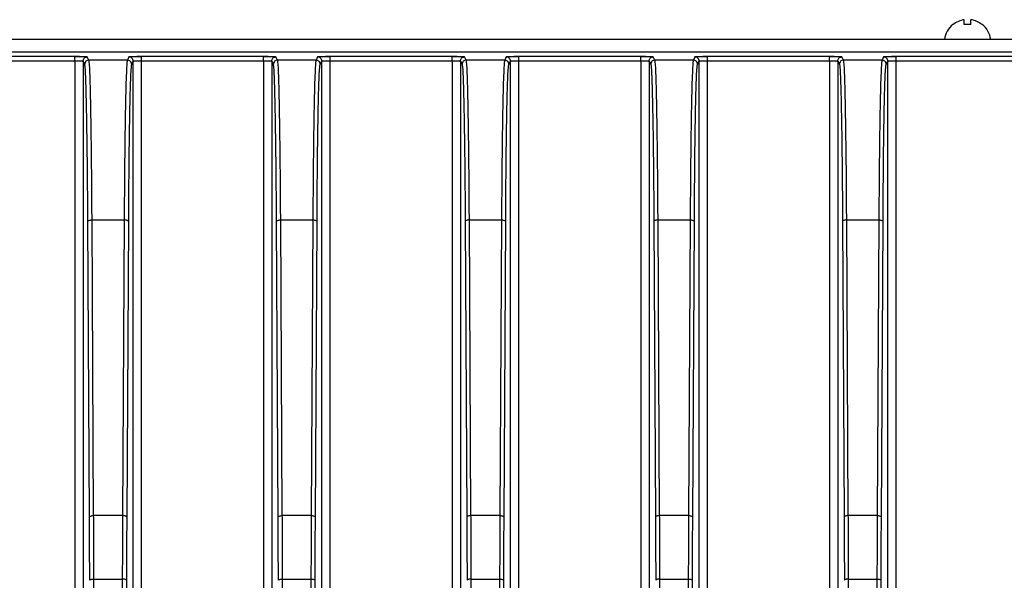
# Model space of a CAD drawing. Header units: millimetres. Extents: x -400 to 1650, y 544 to 1669.
# Tile 31 of 33: x 1415 to 1533, y 1124 to 1191. Entities that reach past the tile are written whole.
import ezdxf

# ---------------------------------------------------------------- set-up
doc = ezdxf.new("R2010")
doc.units = ezdxf.units.MM

# ---------------------------------------------------------------- blocks, each defined once
blk = doc.blocks.new('Drawing View13')
at = {"color": 7, "linetype": 'Continuous', "lineweight": 25}
for p, q in [((238.75, 199.26), (238.75, 199.84)), ((239.55, 199.26), (239.55, 199.84)), ((237.41, 199.26), (237.4, 199.28)), ((240.9, 199.28), (240.88, 199.26)), ((-11.85, 197.5), (330.15, 197.5)), ((-11.85, 196), (330.15, 196)), ((132.66, 195.44), (118.13, 195.44)), ((118.13, 194.94), (132.66, 194.94)), ((132.66, 195.4), (132.66, 195.44)), ((132.66, 194.94), (132.66, 58.85)), ((134.36, 195.03), (134.16, 195.4)), ((138.94, 195.03), (134.36, 195.03)), ((139.13, 195.4), (138.94, 195.03)), ((155.16, 195.44), (140.63, 195.44)), ((140.63, 195.4), (140.63, 195.44)), ((140.63, 58.85), (140.63, 194.94)), ((140.63, 194.94), (155.16, 194.94)), ((155.16, 195.4), (155.16, 195.44)), ((155.16, 194.94), (155.16, 58.85)), ((156.86, 195.03), (156.66, 195.4)), ((161.44, 195.03), (156.86, 195.03)), ((161.63, 195.4), (161.44, 195.03)), ((177.66, 195.44), (163.13, 195.44)), ((163.13, 195.4), (163.13, 195.44)), ((163.13, 58.85), (163.13, 194.94)), ((163.13, 194.94), (177.66, 194.94)), ((177.66, 195.4), (177.66, 195.44)), ((177.66, 194.94), (177.66, 58.85)), ((179.36, 195.03), (179.16, 195.4)), ((183.94, 195.03), (179.36, 195.03)), ((184.13, 195.4), (183.94, 195.03)), ((200.16, 195.44), (185.63, 195.44)), ((185.63, 195.4), (185.63, 195.44)), ((185.63, 58.85), (185.63, 194.94)), ((185.63, 194.94), (200.16, 194.94)), ((200.16, 195.4), (200.16, 195.44)), ((200.16, 194.94), (200.16, 58.85)), ((201.86, 195.03), (201.66, 195.4)), ((206.44, 195.03), (201.86, 195.03)), ((206.63, 195.4), (206.44, 195.03)), ((222.66, 195.44), (208.13, 195.44)), ((208.13, 195.4), (208.13, 195.44)), ((208.13, 57.35), (208.13, 194.94)), ((208.13, 194.94), (222.66, 194.94)), ((222.66, 195.4), (222.66, 195.44)), ((222.66, 194.94), (222.66, 58.85)), ((224.36, 195.03), (224.16, 195.4)), ((228.94, 195.03), (224.36, 195.03)), ((229.13, 195.4), (228.94, 195.03)), ((245.16, 195.44), (230.63, 195.44)), ((230.63, 195.4), (230.63, 195.44)), ((230.63, 58.85), (230.63, 194.94)), ((230.63, 194.94), (245.16, 194.94)), ((133.86, 194.53), (133.66, 194.9)), ((133.66, 194.9), (133.66, 58.85)), ((139.63, 194.9), (139.44, 194.53)), ((139.63, 58.85), (139.63, 194.9)), ((156.36, 194.53), (156.16, 194.9)), ((156.16, 194.9), (156.16, 58.85)), ((161.94, 194.53), (162.13, 194.9)), ((162.13, 58.85), (162.13, 194.9)), ((178.66, 194.9), (178.66, 58.85)), ((178.66, 194.9), (178.86, 194.53)), ((184.44, 194.53), (184.63, 194.9)), ((184.63, 58.85), (184.63, 194.9)), ((201.16, 194.9), (201.16, 58.85)), ((201.16, 194.9), (201.36, 194.53)), ((206.94, 194.53), (207.13, 194.9)), ((207.13, 58.85), (207.13, 194.9)), ((223.66, 194.9), (223.66, 58.85)), ((223.66, 194.9), (223.86, 194.53)), ((229.44, 194.53), (229.63, 194.9)), ((229.63, 58.85), (229.63, 194.9)), ((134.42, 140.55), (134.23, 175.79)), ((134.92, 140.73), (134.73, 175.97)), ((134.73, 175.97), (138.56, 175.97)), ((138.56, 175.97), (138.37, 140.73)), ((139.06, 175.79), (138.87, 140.55)), ((156.92, 140.55), (156.73, 175.79)), ((157.42, 140.73), (157.23, 175.97)), ((157.23, 175.97), (161.06, 175.97)), ((161.06, 175.97), (160.87, 140.73)), ((161.37, 140.55), (161.56, 175.79)), ((179.23, 175.79), (179.42, 140.55)), ((179.92, 140.73), (179.73, 175.97)), ((179.73, 175.97), (183.56, 175.97)), ((183.56, 175.97), (183.37, 140.73)), ((183.87, 140.55), (184.06, 175.79)), ((201.73, 175.79), (201.92, 140.55)), ((202.42, 140.73), (202.23, 175.97)), ((202.23, 175.97), (206.06, 175.97)), ((206.06, 175.97), (205.87, 140.73)), ((206.37, 140.55), (206.56, 175.79)), ((224.23, 175.79), (224.42, 140.55)), ((224.92, 140.73), (224.73, 175.97)), ((224.73, 175.97), (228.56, 175.97)), ((228.56, 175.97), (228.37, 140.73)), ((228.87, 140.55), (229.06, 175.79)), ((138.37, 140.73), (134.92, 140.73)), ((160.87, 140.73), (157.42, 140.73)), ((183.37, 140.73), (179.92, 140.73)), ((205.87, 140.73), (202.42, 140.73)), ((228.37, 140.73), (224.92, 140.73)), ((135.19, 78.44), (134.96, 133.16)), ((134.96, 133.16), (138.33, 133.16)), ((138.33, 133.16), (138.1, 78.44)), ((138.83, 133.02), (138.6, 78.3)), ((157.69, 78.44), (157.46, 133.16)), ((157.46, 133.16), (160.83, 133.16)), ((160.83, 133.16), (160.6, 78.44)), ((161.1, 78.3), (161.33, 133.02)), ((180.19, 78.44), (179.96, 133.16)), ((179.96, 133.16), (183.33, 133.16)), ((183.33, 133.16), (183.1, 78.44)), ((183.6, 78.3), (183.83, 133.02)), ((202.69, 78.44), (202.46, 133.16)), ((202.46, 133.16), (205.83, 133.16)), ((205.83, 133.16), (205.6, 78.44)), ((206.1, 78.3), (206.33, 133.02)), ((225.19, 78.44), (224.96, 133.16)), ((224.96, 133.16), (228.33, 133.16)), ((228.33, 133.16), (228.1, 78.44)), ((228.6, 78.3), (228.83, 133.02))]:
    blk.add_line(p, q, dxfattribs=at)
for centre, radius, start, end in [((239.15, 197.12), 2.75, 98.3742, 129.0879), ((239.15, 197.12), 2.75, 50.9121, 81.6258), ((239.15, 197.12), 2.78, 129.0879, 172.2242), ((239.15, 195.71), 3.57, 83.5618, 96.4382), ((239.15, 197.12), 2.78, 7.7758, 50.9121)]:
    blk.add_arc(centre, radius, start, end, dxfattribs=at)
for points, knots in [([(133.32, 195.43), (133.29, 195.43), (133.1, 195.44), (132.86, 195.44), (132.66, 195.44)], [0, 0, 0, 0, 0.160864, 1, 1, 1, 1]), ([(133.32, 195.43), (133.23, 195.43), (133.01, 195.43), (132.78, 195.41), (132.66, 195.4)], [0, 0, 0, 0, 0.440959, 1, 1, 1, 1]), ([(132.66, 194.94), (132.66, 195), (132.66, 195.13), (132.66, 195.29), (132.66, 195.38), (132.66, 195.4), (132.66, 195.4)], [0, 0, 0, 0, 0.321528, 0.643056, 0.964584, 1, 1, 1, 1]), ([(132.66, 194.94), (132.79, 194.94), (133.05, 194.94), (133.36, 194.93), (133.55, 194.92), (133.64, 194.91), (133.65, 194.9), (133.66, 194.9)], [0, 0, 0, 0, 0.242838, 0.499018, 0.710369, 0.845503, 1, 1, 1, 1]), ([(134.16, 195.4), (134.14, 195.4), (134.08, 195.41), (133.77, 195.43), (133.46, 195.43), (133.32, 195.43)], [0, 0, 0, 0, 0.355683, 0.7119376, 1, 1, 1, 1]), ([(134.73, 175.97), (134.72, 177.31), (134.71, 179.99), (134.67, 183.63), (134.63, 186.89), (134.58, 189.68), (134.53, 191.94), (134.48, 193.62), (134.42, 194.73), (134.38, 194.93), (134.36, 195.03)], [0, 0, 0, 0, 0.125, 0.25, 0.375, 0.5, 0.625, 0.75, 0.875, 1, 1, 1, 1]), ([(138.94, 195.03), (138.92, 194.93), (138.88, 194.73), (138.82, 193.62), (138.76, 191.94), (138.71, 189.68), (138.66, 186.89), (138.62, 183.63), (138.59, 179.99), (138.57, 177.31), (138.56, 175.97)], [0, 0, 0, 0, 0.125, 0.25, 0.375, 0.5, 0.625, 0.75, 0.875, 1, 1, 1, 1]), ([(139.97, 195.43), (139.83, 195.43), (139.53, 195.43), (139.21, 195.41), (139.16, 195.4), (139.13, 195.4)], [0, 0, 0, 0, 0.287652, 0.64383, 1, 1, 1, 1]), ([(139.63, 194.9), (139.64, 194.9), (139.65, 194.91), (139.75, 194.92), (139.93, 194.93), (140.25, 194.94), (140.51, 194.94), (140.63, 194.94)], [0, 0, 0, 0, 0.15446, 0.289539, 0.500732, 0.757034, 1, 1, 1, 1]), ([(140.63, 195.44), (140.43, 195.44), (140.19, 195.44), (140, 195.43), (139.97, 195.43)], [0, 0, 0, 0, 0.838818, 1, 1, 1, 1]), ([(140.63, 195.4), (140.51, 195.41), (140.29, 195.43), (140.07, 195.43), (139.97, 195.43)], [0, 0, 0, 0, 0.55913, 1, 1, 1, 1]), ([(140.63, 194.94), (140.63, 195), (140.63, 195.13), (140.63, 195.29), (140.63, 195.38), (140.63, 195.4), (140.63, 195.4)], [0, 0, 0, 0, 0.32153, 0.643061, 0.964591, 1, 1, 1, 1]), ([(155.82, 195.43), (155.79, 195.43), (155.6, 195.44), (155.36, 195.44), (155.16, 195.44)], [0, 0, 0, 0, 0.160864, 1, 1, 1, 1]), ([(155.82, 195.43), (155.73, 195.43), (155.51, 195.43), (155.28, 195.41), (155.16, 195.4)], [0, 0, 0, 0, 0.440959, 1, 1, 1, 1]), ([(155.16, 194.94), (155.16, 195), (155.16, 195.13), (155.16, 195.29), (155.16, 195.38), (155.16, 195.4), (155.16, 195.4)], [0, 0, 0, 0, 0.321528, 0.643056, 0.964584, 1, 1, 1, 1]), ([(155.16, 194.94), (155.29, 194.94), (155.55, 194.94), (155.86, 194.93), (156.05, 194.92), (156.14, 194.91), (156.15, 194.9), (156.16, 194.9)], [0, 0, 0, 0, 0.242838, 0.499018, 0.710369, 0.845503, 1, 1, 1, 1]), ([(156.66, 195.4), (156.64, 195.4), (156.58, 195.41), (156.27, 195.43), (155.96, 195.43), (155.82, 195.43)], [0, 0, 0, 0, 0.355683, 0.711938, 1, 1, 1, 1]), ([(157.23, 175.97), (157.22, 177.31), (157.21, 179.99), (157.17, 183.63), (157.13, 186.89), (157.08, 189.68), (157.03, 191.94), (156.98, 193.62), (156.92, 194.73), (156.88, 194.93), (156.86, 195.03)], [0, 0, 0, 0, 0.125, 0.25, 0.375, 0.5, 0.625, 0.75, 0.875, 1, 1, 1, 1]), ([(161.44, 195.03), (161.42, 194.93), (161.38, 194.73), (161.32, 193.62), (161.26, 191.94), (161.21, 189.68), (161.16, 186.89), (161.12, 183.63), (161.09, 179.99), (161.07, 177.31), (161.06, 175.97)], [0, 0, 0, 0, 0.125, 0.25, 0.375, 0.5, 0.625, 0.75, 0.875, 1, 1, 1, 1]), ([(162.47, 195.43), (162.33, 195.43), (162.03, 195.43), (161.71, 195.41), (161.66, 195.4), (161.63, 195.4)], [0, 0, 0, 0, 0.288035, 0.644003, 1, 1, 1, 1]), ([(162.13, 194.9), (162.14, 194.9), (162.15, 194.91), (162.25, 194.92), (162.43, 194.93), (162.75, 194.94), (163.01, 194.94), (163.13, 194.94)], [0, 0, 0, 0, 0.154486, 0.289586, 0.500806, 0.757072, 1, 1, 1, 1]), ([(163.13, 195.44), (162.93, 195.44), (162.69, 195.44), (162.5, 195.43), (162.47, 195.43)], [0, 0, 0, 0, 0.8399358, 1, 1, 1, 1]), ([(163.15, 195.4), (163.02, 195.41), (162.79, 195.43), (162.57, 195.43), (162.47, 195.43)], [0, 0, 0, 0, 0.557886, 1, 1, 1, 1]), ([(163.13, 194.94), (163.13, 195), (163.13, 195.13), (163.13, 195.29), (163.13, 195.38), (163.13, 195.4), (163.13, 195.4)], [0, 0, 0, 0, 0.322405, 0.64481, 0.967215, 1, 1, 1, 1]), ([(178.32, 195.43), (178.29, 195.43), (178.1, 195.44), (177.86, 195.44), (177.66, 195.44)], [0, 0, 0, 0, 0.160832, 1, 1, 1, 1]), ([(178.32, 195.43), (178.23, 195.43), (178.01, 195.43), (177.78, 195.41), (177.66, 195.4)], [0, 0, 0, 0, 0.44089, 1, 1, 1, 1]), ([(177.66, 194.94), (177.66, 195), (177.66, 195.13), (177.66, 195.29), (177.66, 195.38), (177.66, 195.4), (177.66, 195.4)], [0, 0, 0, 0, 0.32153, 0.64306, 0.964589, 1, 1, 1, 1]), ([(177.66, 194.94), (177.79, 194.94), (178.05, 194.94), (178.36, 194.93), (178.55, 194.92), (178.64, 194.91), (178.65, 194.9), (178.66, 194.9)], [0, 0, 0, 0, 0.242881, 0.499094, 0.710424, 0.845534, 1, 1, 1, 1]), ([(179.16, 195.4), (179.14, 195.4), (179.08, 195.41), (178.77, 195.43), (178.46, 195.43), (178.32, 195.43)], [0, 0, 0, 0, 0.355707, 0.711944, 1, 1, 1, 1]), ([(179.73, 175.97), (179.72, 177.31), (179.71, 179.99), (179.67, 183.63), (179.63, 186.89), (179.58, 189.68), (179.53, 191.94), (179.48, 193.62), (179.42, 194.73), (179.38, 194.93), (179.36, 195.03)], [0, 0, 0, 0, 0.125, 0.25, 0.375, 0.5, 0.625, 0.75, 0.875, 1, 1, 1, 1]), ([(183.94, 195.03), (183.92, 194.93), (183.88, 194.73), (183.82, 193.62), (183.76, 191.94), (183.71, 189.68), (183.66, 186.89), (183.62, 183.63), (183.59, 179.99), (183.57, 177.31), (183.56, 175.97)], [0, 0, 0, 0, 0.125, 0.25, 0.375, 0.5, 0.625, 0.75, 0.875, 1, 1, 1, 1]), ([(184.97, 195.43), (184.83, 195.43), (184.53, 195.43), (184.21, 195.41), (184.16, 195.4), (184.13, 195.4)], [0, 0, 0, 0, 0.2880263, 0.6439982, 1, 1, 1, 1]), ([(184.63, 194.9), (184.64, 194.9), (184.65, 194.91), (184.75, 194.92), (184.93, 194.93), (185.25, 194.94), (185.51, 194.94), (185.63, 194.94)], [0, 0, 0, 0, 0.154486, 0.289586, 0.500806, 0.757072, 1, 1, 1, 1]), ([(185.63, 195.44), (185.43, 195.44), (185.19, 195.44), (185, 195.43), (184.97, 195.43)], [0, 0, 0, 0, 0.839911, 1, 1, 1, 1]), ([(185.65, 195.4), (185.52, 195.41), (185.29, 195.43), (185.07, 195.43), (184.97, 195.43)], [0, 0, 0, 0, 0.5578864, 1, 1, 1, 1]), ([(185.63, 194.94), (185.63, 195), (185.63, 195.13), (185.63, 195.29), (185.63, 195.38), (185.63, 195.4), (185.63, 195.4)], [0, 0, 0, 0, 0.322412, 0.644824, 0.967236, 1, 1, 1, 1]), ([(200.82, 195.43), (200.79, 195.43), (200.6, 195.44), (200.36, 195.44), (200.16, 195.44)], [0, 0, 0, 0, 0.160832, 1, 1, 1, 1]), ([(200.82, 195.43), (200.73, 195.43), (200.51, 195.43), (200.28, 195.41), (200.16, 195.4)], [0, 0, 0, 0, 0.44089, 1, 1, 1, 1]), ([(200.16, 194.94), (200.16, 195), (200.16, 195.13), (200.16, 195.29), (200.16, 195.38), (200.16, 195.4), (200.16, 195.4)], [0, 0, 0, 0, 0.32153, 0.64306, 0.964589, 1, 1, 1, 1]), ([(200.16, 194.94), (200.29, 194.94), (200.55, 194.94), (200.86, 194.93), (201.05, 194.92), (201.14, 194.91), (201.15, 194.9), (201.16, 194.9)], [0, 0, 0, 0, 0.242881, 0.499094, 0.710424, 0.845534, 1, 1, 1, 1]), ([(201.66, 195.4), (201.64, 195.4), (201.58, 195.41), (201.27, 195.43), (200.96, 195.43), (200.82, 195.43)], [0, 0, 0, 0, 0.355707, 0.711944, 1, 1, 1, 1]), ([(202.23, 175.97), (202.22, 177.31), (202.21, 179.99), (202.17, 183.63), (202.13, 186.89), (202.08, 189.68), (202.03, 191.94), (201.98, 193.62), (201.92, 194.73), (201.88, 194.93), (201.86, 195.03)], [0, 0, 0, 0, 0.1249999, 0.2499999, 0.3749998, 0.4999998, 0.6249999, 0.7499999, 0.8749999, 1, 1, 1, 1]), ([(206.44, 195.03), (206.42, 194.93), (206.38, 194.73), (206.32, 193.62), (206.26, 191.94), (206.21, 189.68), (206.16, 186.89), (206.12, 183.63), (206.09, 179.99), (206.07, 177.31), (206.06, 175.97)], [0, 0, 0, 0, 0.125, 0.25, 0.375, 0.5, 0.625, 0.75, 0.875, 1, 1, 1, 1]), ([(207.47, 195.43), (207.33, 195.43), (207.03, 195.43), (206.71, 195.41), (206.66, 195.4), (206.63, 195.4)], [0, 0, 0, 0, 0.287625, 0.643798, 1, 1, 1, 1]), ([(207.13, 194.9), (207.14, 194.9), (207.15, 194.91), (207.25, 194.92), (207.43, 194.93), (207.75, 194.94), (208.01, 194.94), (208.13, 194.94)], [0, 0, 0, 0, 0.154486, 0.289587, 0.500806, 0.757072, 1, 1, 1, 1]), ([(208.13, 195.44), (207.93, 195.44), (207.69, 195.44), (207.5, 195.43), (207.47, 195.43)], [0, 0, 0, 0, 0.838796, 1, 1, 1, 1]), ([(208.13, 195.4), (208.01, 195.41), (207.79, 195.43), (207.57, 195.43), (207.47, 195.43)], [0, 0, 0, 0, 0.559146, 1, 1, 1, 1]), ([(208.13, 194.94), (208.13, 195), (208.13, 195.13), (208.13, 195.29), (208.13, 195.38), (208.13, 195.4), (208.13, 195.4)], [0, 0, 0, 0, 0.321538, 0.643075, 0.964613, 1, 1, 1, 1]), ([(223.32, 195.43), (223.29, 195.43), (223.1, 195.44), (222.86, 195.44), (222.66, 195.44)], [0, 0, 0, 0, 0.160832, 1, 1, 1, 1]), ([(223.32, 195.43), (223.23, 195.43), (223.01, 195.43), (222.78, 195.41), (222.66, 195.4)], [0, 0, 0, 0, 0.44089, 1, 1, 1, 1]), ([(222.66, 194.94), (222.66, 195), (222.66, 195.13), (222.66, 195.29), (222.66, 195.38), (222.66, 195.4), (222.66, 195.4)], [0, 0, 0, 0, 0.32153, 0.64306, 0.964589, 1, 1, 1, 1]), ([(222.66, 194.94), (222.79, 194.94), (223.05, 194.94), (223.36, 194.93), (223.55, 194.92), (223.64, 194.91), (223.65, 194.9), (223.66, 194.9)], [0, 0, 0, 0, 0.242881, 0.499094, 0.710424, 0.845534, 1, 1, 1, 1]), ([(224.16, 195.4), (224.14, 195.4), (224.08, 195.41), (223.77, 195.43), (223.46, 195.43), (223.32, 195.43)], [0, 0, 0, 0, 0.355707, 0.711944, 1, 1, 1, 1]), ([(224.73, 175.97), (224.72, 177.31), (224.71, 179.99), (224.67, 183.63), (224.63, 186.89), (224.58, 189.68), (224.53, 191.94), (224.48, 193.62), (224.42, 194.73), (224.38, 194.93), (224.36, 195.03)], [0, 0, 0, 0, 0.125, 0.25, 0.375, 0.5, 0.625, 0.75, 0.875, 1, 1, 1, 1]), ([(228.94, 195.03), (228.92, 194.93), (228.88, 194.73), (228.82, 193.62), (228.76, 191.94), (228.71, 189.68), (228.66, 186.89), (228.62, 183.63), (228.59, 179.99), (228.57, 177.31), (228.56, 175.97)], [0, 0, 0, 0, 0.125, 0.25, 0.375, 0.5, 0.625, 0.75, 0.875, 1, 1, 1, 1]), ([(229.97, 195.43), (229.83, 195.43), (229.53, 195.43), (229.21, 195.41), (229.16, 195.4), (229.13, 195.4)], [0, 0, 0, 0, 0.288026, 0.643998, 1, 1, 1, 1]), ([(229.63, 194.9), (229.64, 194.9), (229.65, 194.91), (229.75, 194.92), (229.93, 194.93), (230.25, 194.94), (230.51, 194.94), (230.63, 194.94)], [0, 0, 0, 0, 0.154486, 0.289586, 0.500806, 0.757072, 1, 1, 1, 1]), ([(230.63, 195.44), (230.43, 195.44), (230.19, 195.44), (230, 195.43), (229.97, 195.43)], [0, 0, 0, 0, 0.839911, 1, 1, 1, 1]), ([(230.65, 195.4), (230.52, 195.41), (230.29, 195.43), (230.07, 195.43), (229.97, 195.43)], [0, 0, 0, 0, 0.557886, 1, 1, 1, 1]), ([(230.63, 194.94), (230.63, 195), (230.63, 195.13), (230.63, 195.29), (230.63, 195.38), (230.63, 195.4), (230.63, 195.4)], [0, 0, 0, 0, 0.322412, 0.644824, 0.967236, 1, 1, 1, 1]), ([(134.96, 133.16), (134.95, 134.44), (134.94, 136.35), (134.94, 138.34), (134.93, 139.28), (134.93, 139.91), (134.93, 140.42), (134.92, 140.73)], [0, 0, 0, 0, 0.499985, 0.749986, 0.793068, 0.874992, 1, 1, 1, 1]), ([(138.37, 140.73), (138.36, 139.48), (138.35, 137.61), (138.35, 135.6), (138.34, 134.65), (138.34, 134.01), (138.34, 133.48), (138.33, 133.16)], [0, 0, 0, 0, 0.499985, 0.749987, 0.793096, 0.874992, 1, 1, 1, 1]), ([(157.46, 133.16), (157.45, 134.44), (157.44, 136.35), (157.44, 138.34), (157.43, 139.28), (157.43, 139.91), (157.43, 140.42), (157.42, 140.73)], [0, 0, 0, 0, 0.499985, 0.749986, 0.793068, 0.874992, 1, 1, 1, 1]), ([(160.87, 140.73), (160.86, 139.48), (160.85, 137.61), (160.85, 135.6), (160.84, 134.65), (160.84, 134.01), (160.84, 133.48), (160.83, 133.16)], [0, 0, 0, 0, 0.499985, 0.749987, 0.793096, 0.874992, 1, 1, 1, 1]), ([(179.96, 133.16), (179.95, 134.44), (179.94, 136.35), (179.94, 138.34), (179.93, 139.28), (179.93, 139.91), (179.93, 140.42), (179.92, 140.73)], [0, 0, 0, 0, 0.499985, 0.749986, 0.793068, 0.874992, 1, 1, 1, 1]), ([(183.37, 140.73), (183.36, 139.48), (183.35, 137.61), (183.35, 135.6), (183.34, 134.65), (183.34, 134.01), (183.34, 133.48), (183.33, 133.16)], [0, 0, 0, 0, 0.499985, 0.749987, 0.793096, 0.874992, 1, 1, 1, 1]), ([(202.46, 133.16), (202.45, 134.44), (202.44, 136.35), (202.44, 138.34), (202.43, 139.28), (202.43, 139.91), (202.43, 140.42), (202.42, 140.73)], [0, 0, 0, 0, 0.499985, 0.749986, 0.793068, 0.874992, 1, 1, 1, 1]), ([(205.87, 140.73), (205.86, 139.48), (205.85, 137.61), (205.85, 135.6), (205.84, 134.65), (205.84, 134.01), (205.84, 133.48), (205.83, 133.16)], [0, 0, 0, 0, 0.499985, 0.749987, 0.793096, 0.874992, 1, 1, 1, 1]), ([(224.96, 133.16), (224.95, 134.44), (224.94, 136.35), (224.94, 138.34), (224.93, 139.28), (224.93, 139.91), (224.93, 140.42), (224.92, 140.73)], [0, 0, 0, 0, 0.499985, 0.749986, 0.793068, 0.874992, 1, 1, 1, 1]), ([(228.37, 140.73), (228.36, 139.48), (228.35, 137.61), (228.35, 135.6), (228.34, 134.65), (228.34, 134.01), (228.34, 133.48), (228.33, 133.16)], [0, 0, 0, 0, 0.499985, 0.749987, 0.793096, 0.874992, 1, 1, 1, 1])]:
    blk.add_open_spline(points, degree=3, knots=knots, dxfattribs=at)
for points in [[(133.66, 194.9), (133.67, 194.96), (133.68, 195.09), (133.8, 195.26), (133.96, 195.38), (134.09, 195.39), (134.16, 195.4)], [(134.36, 195.03), (134.29, 195.02), (134.16, 195.01), (134, 194.89), (133.88, 194.72), (133.87, 194.59), (133.86, 194.53)], [(139.44, 194.53), (139.43, 194.59), (139.41, 194.72), (139.3, 194.89), (139.13, 195.01), (139, 195.02), (138.94, 195.03)], [(139.63, 194.9), (139.63, 194.96), (139.61, 195.09), (139.49, 195.26), (139.33, 195.38), (139.2, 195.39), (139.13, 195.4)], [(156.16, 194.9), (156.17, 194.96), (156.18, 195.09), (156.3, 195.26), (156.46, 195.38), (156.59, 195.39), (156.66, 195.4)], [(156.86, 195.03), (156.79, 195.02), (156.66, 195.01), (156.5, 194.89), (156.38, 194.72), (156.37, 194.59), (156.36, 194.53)], [(161.94, 194.53), (161.93, 194.59), (161.91, 194.72), (161.8, 194.89), (161.63, 195.01), (161.5, 195.02), (161.44, 195.03)], [(162.13, 194.9), (162.13, 194.96), (162.11, 195.09), (161.99, 195.26), (161.83, 195.38), (161.7, 195.39), (161.63, 195.4)], [(178.66, 194.9), (178.67, 194.96), (178.68, 195.09), (178.8, 195.26), (178.96, 195.38), (179.09, 195.39), (179.16, 195.4)], [(179.36, 195.03), (179.29, 195.02), (179.16, 195.01), (179, 194.89), (178.88, 194.72), (178.87, 194.59), (178.86, 194.53)], [(184.44, 194.53), (184.43, 194.59), (184.41, 194.72), (184.3, 194.89), (184.13, 195.01), (184, 195.02), (183.94, 195.03)], [(184.63, 194.9), (184.63, 194.96), (184.61, 195.09), (184.49, 195.26), (184.33, 195.38), (184.2, 195.39), (184.13, 195.4)], [(201.16, 194.9), (201.17, 194.96), (201.18, 195.09), (201.3, 195.26), (201.46, 195.38), (201.59, 195.39), (201.66, 195.4)], [(201.86, 195.03), (201.79, 195.02), (201.66, 195.01), (201.5, 194.89), (201.38, 194.72), (201.37, 194.59), (201.36, 194.53)], [(206.94, 194.53), (206.93, 194.59), (206.91, 194.72), (206.8, 194.89), (206.63, 195.01), (206.5, 195.02), (206.44, 195.03)], [(207.13, 194.9), (207.13, 194.96), (207.11, 195.09), (206.99, 195.26), (206.83, 195.38), (206.7, 195.39), (206.63, 195.4)], [(223.66, 194.9), (223.67, 194.96), (223.68, 195.09), (223.8, 195.26), (223.96, 195.38), (224.09, 195.39), (224.16, 195.4)], [(224.36, 195.03), (224.29, 195.02), (224.16, 195.01), (224, 194.89), (223.88, 194.72), (223.87, 194.59), (223.86, 194.53)], [(229.44, 194.53), (229.43, 194.59), (229.41, 194.72), (229.3, 194.89), (229.13, 195.01), (229, 195.02), (228.94, 195.03)], [(229.63, 194.9), (229.63, 194.96), (229.61, 195.09), (229.49, 195.26), (229.33, 195.38), (229.2, 195.39), (229.13, 195.4)], [(134.23, 175.79), (134.22, 177.11), (134.21, 179.74), (134.17, 183.32), (134.13, 186.53), (134.08, 189.27), (134.03, 191.5), (133.98, 193.14), (133.92, 194.23), (133.88, 194.43), (133.86, 194.53)], [(139.44, 194.53), (139.42, 194.43), (139.38, 194.23), (139.32, 193.14), (139.26, 191.5), (139.21, 189.27), (139.16, 186.53), (139.12, 183.32), (139.09, 179.74), (139.07, 177.11), (139.06, 175.79)], [(156.73, 175.79), (156.72, 177.11), (156.71, 179.74), (156.67, 183.32), (156.63, 186.53), (156.58, 189.27), (156.53, 191.5), (156.48, 193.14), (156.42, 194.23), (156.38, 194.43), (156.36, 194.53)], [(161.56, 175.79), (161.57, 177.11), (161.59, 179.74), (161.62, 183.32), (161.66, 186.53), (161.71, 189.27), (161.76, 191.5), (161.82, 193.14), (161.88, 194.23), (161.92, 194.43), (161.94, 194.53)], [(178.86, 194.53), (178.88, 194.43), (178.92, 194.23), (178.98, 193.14), (179.03, 191.5), (179.08, 189.27), (179.13, 186.53), (179.17, 183.32), (179.21, 179.74), (179.22, 177.11), (179.23, 175.79)], [(184.06, 175.79), (184.07, 177.11), (184.09, 179.74), (184.12, 183.32), (184.16, 186.53), (184.21, 189.27), (184.26, 191.5), (184.32, 193.14), (184.38, 194.23), (184.42, 194.43), (184.44, 194.53)], [(201.36, 194.53), (201.38, 194.43), (201.42, 194.23), (201.48, 193.14), (201.53, 191.5), (201.58, 189.27), (201.63, 186.53), (201.67, 183.32), (201.71, 179.74), (201.72, 177.11), (201.73, 175.79)], [(206.56, 175.79), (206.57, 177.11), (206.59, 179.74), (206.62, 183.32), (206.66, 186.53), (206.71, 189.27), (206.76, 191.5), (206.82, 193.14), (206.88, 194.23), (206.92, 194.43), (206.94, 194.53)], [(223.86, 194.53), (223.88, 194.43), (223.92, 194.23), (223.98, 193.14), (224.03, 191.5), (224.08, 189.27), (224.13, 186.53), (224.17, 183.32), (224.21, 179.74), (224.22, 177.11), (224.23, 175.79)], [(229.06, 175.79), (229.07, 177.11), (229.09, 179.74), (229.12, 183.32), (229.16, 186.53), (229.21, 189.27), (229.26, 191.5), (229.32, 193.14), (229.38, 194.23), (229.42, 194.43), (229.44, 194.53)], [(134.23, 175.79), (134.24, 175.81), (134.25, 175.86), (134.37, 175.92), (134.54, 175.96), (134.67, 175.97), (134.73, 175.97)], [(139.06, 175.79), (139.05, 175.81), (139.04, 175.86), (138.92, 175.92), (138.76, 175.96), (138.63, 175.97), (138.56, 175.97)], [(156.73, 175.79), (156.74, 175.81), (156.75, 175.86), (156.87, 175.92), (157.04, 175.96), (157.17, 175.97), (157.23, 175.97)], [(161.06, 175.97), (161.13, 175.97), (161.26, 175.96), (161.42, 175.92), (161.54, 175.86), (161.55, 175.81), (161.56, 175.79)], [(179.73, 175.97), (179.67, 175.97), (179.54, 175.96), (179.37, 175.92), (179.26, 175.86), (179.24, 175.81), (179.23, 175.79)], [(183.56, 175.97), (183.63, 175.97), (183.76, 175.96), (183.92, 175.92), (184.04, 175.86), (184.05, 175.81), (184.06, 175.79)], [(202.23, 175.97), (202.17, 175.97), (202.04, 175.96), (201.87, 175.92), (201.76, 175.86), (201.74, 175.81), (201.73, 175.79)], [(206.06, 175.97), (206.13, 175.97), (206.26, 175.96), (206.42, 175.92), (206.54, 175.86), (206.55, 175.81), (206.56, 175.79)], [(224.73, 175.97), (224.67, 175.97), (224.54, 175.96), (224.37, 175.92), (224.26, 175.86), (224.24, 175.81), (224.23, 175.79)], [(228.56, 175.97), (228.63, 175.97), (228.76, 175.96), (228.92, 175.92), (229.04, 175.86), (229.05, 175.81), (229.06, 175.79)], [(134.42, 140.55), (134.43, 140.57), (134.45, 140.62), (134.56, 140.68), (134.73, 140.72), (134.86, 140.73), (134.92, 140.73)], [(134.46, 133.02), (134.45, 134.29), (134.44, 136.82), (134.43, 139.31), (134.42, 140.55)], [(138.87, 140.55), (138.86, 140.57), (138.85, 140.62), (138.73, 140.68), (138.57, 140.72), (138.44, 140.73), (138.37, 140.73)], [(138.87, 140.55), (138.86, 139.31), (138.85, 136.82), (138.84, 134.29), (138.83, 133.02)], [(156.92, 140.55), (156.93, 140.57), (156.95, 140.62), (157.06, 140.68), (157.23, 140.72), (157.36, 140.73), (157.42, 140.73)], [(156.96, 133.02), (156.95, 134.29), (156.94, 136.82), (156.93, 139.31), (156.92, 140.55)], [(160.87, 140.73), (160.94, 140.73), (161.07, 140.72), (161.23, 140.68), (161.35, 140.62), (161.36, 140.57), (161.37, 140.55)], [(161.33, 133.02), (161.34, 134.29), (161.35, 136.82), (161.36, 139.31), (161.37, 140.55)], [(179.92, 140.73), (179.86, 140.73), (179.73, 140.72), (179.56, 140.68), (179.45, 140.62), (179.43, 140.57), (179.42, 140.55)], [(179.42, 140.55), (179.43, 139.31), (179.44, 136.82), (179.45, 134.29), (179.46, 133.02)], [(183.37, 140.73), (183.44, 140.73), (183.57, 140.72), (183.73, 140.68), (183.85, 140.62), (183.86, 140.57), (183.87, 140.55)], [(183.83, 133.02), (183.84, 134.29), (183.85, 136.82), (183.86, 139.31), (183.87, 140.55)], [(202.42, 140.73), (202.36, 140.73), (202.23, 140.72), (202.06, 140.68), (201.95, 140.62), (201.93, 140.57), (201.92, 140.55)], [(201.92, 140.55), (201.93, 139.31), (201.94, 136.82), (201.95, 134.29), (201.96, 133.02)], [(205.87, 140.73), (205.94, 140.73), (206.07, 140.72), (206.23, 140.68), (206.35, 140.62), (206.36, 140.57), (206.37, 140.55)], [(206.33, 133.02), (206.34, 134.29), (206.35, 136.82), (206.36, 139.31), (206.37, 140.55)], [(224.92, 140.73), (224.86, 140.73), (224.73, 140.72), (224.56, 140.68), (224.45, 140.62), (224.43, 140.57), (224.42, 140.55)], [(224.42, 140.55), (224.43, 139.31), (224.44, 136.82), (224.45, 134.29), (224.46, 133.02)], [(228.37, 140.73), (228.44, 140.73), (228.57, 140.72), (228.73, 140.68), (228.85, 140.62), (228.86, 140.57), (228.87, 140.55)], [(228.83, 133.02), (228.84, 134.29), (228.85, 136.82), (228.86, 139.31), (228.87, 140.55)], [(134.46, 133.02), (134.47, 133.04), (134.48, 133.07), (134.6, 133.12), (134.76, 133.15), (134.89, 133.16), (134.96, 133.16)], [(138.83, 133.02), (138.83, 133.04), (138.81, 133.07), (138.69, 133.12), (138.53, 133.15), (138.4, 133.16), (138.33, 133.16)], [(156.96, 133.02), (156.97, 133.04), (156.98, 133.07), (157.1, 133.12), (157.26, 133.15), (157.39, 133.16), (157.46, 133.16)], [(160.83, 133.16), (160.9, 133.16), (161.03, 133.15), (161.19, 133.12), (161.31, 133.07), (161.33, 133.04), (161.33, 133.02)], [(179.96, 133.16), (179.89, 133.16), (179.76, 133.15), (179.6, 133.12), (179.48, 133.07), (179.47, 133.04), (179.46, 133.02)], [(183.33, 133.16), (183.4, 133.16), (183.53, 133.15), (183.69, 133.12), (183.81, 133.07), (183.83, 133.04), (183.83, 133.02)], [(202.46, 133.16), (202.39, 133.16), (202.26, 133.15), (202.1, 133.12), (201.98, 133.07), (201.97, 133.04), (201.96, 133.02)], [(205.83, 133.16), (205.9, 133.16), (206.03, 133.15), (206.19, 133.12), (206.31, 133.07), (206.33, 133.04), (206.33, 133.02)], [(224.96, 133.16), (224.89, 133.16), (224.76, 133.15), (224.6, 133.12), (224.48, 133.07), (224.47, 133.04), (224.46, 133.02)], [(228.33, 133.16), (228.4, 133.16), (228.53, 133.15), (228.69, 133.12), (228.81, 133.07), (228.83, 133.04), (228.83, 133.02)]]:
    blk.add_open_spline(points, degree=3, dxfattribs=at)

msp = doc.modelspace()

# ---------------------------------------------------------------- block references
at = {"color": 7, "linetype": 'Continuous', "lineweight": 25}
msp.add_blockref('Drawing View13', (1289.18, 990.96), dxfattribs=at)

doc.saveas('drawing.dxf')
